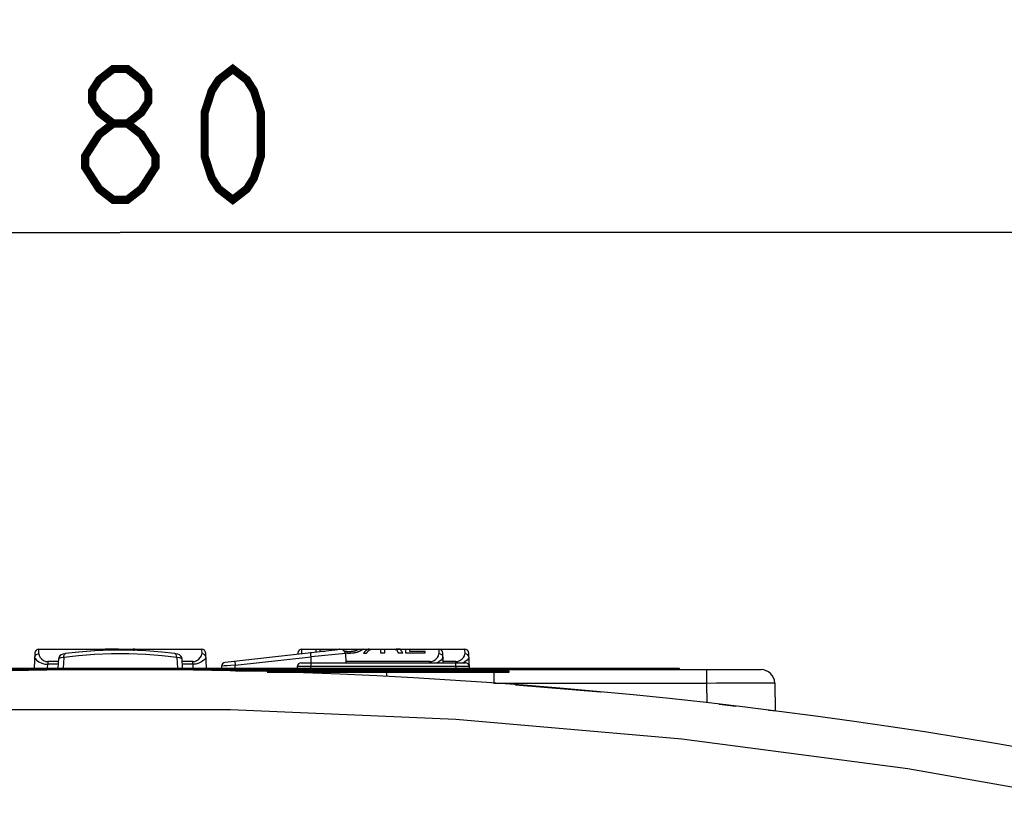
# Model space of a CAD drawing. Extents: x 30 to 410, y 34 to 287.
# Tile 14 of 66: x 73 to 97, y 103 to 122. Entities that reach past the tile are written whole.
import ezdxf

# ---------------------------------------------------------------- set-up
doc = ezdxf.new("R2010")
doc.units = 0
doc.header["$LTSCALE"] = 23.1
doc.layers.get('0').update_dxf_attribs({"linetype": 'CONTINUOUS'})
doc.layers.add('ALL_DIM', color=7, linetype='CONTINUOUS')
doc.layers.add('ALL_FEATURES', color=7, linetype='CONTINUOUS')
doc.dimstyles.get("Standard").update_dxf_attribs({"dimtxt": 2.5, "dimasz": 2.5, "dimexe": 1.25, "dimexo": 0.625, "dimtad": 1, "dimcen": 2.5, "dimazin": 3, "dimtfac": 1, "dimtmove": 0, "dimatfit": 3})

# ---------------------------------------------------------------- blocks, each defined once
blk = doc.blocks.new('_OPEN')
at = {"color": 0, "linetype": 'BYBLOCK'}
for p, q in [((0, 0), (-1, 0.25)), ((-1, -0.25), (0, 0)), ((-1, 0), (0, 0))]:
    blk.add_line(p, q, dxfattribs=at)
blk = doc.blocks.new('*D1')
at = {"layer": 'ALL_DIM', "color": 2, "linetype": 'CONTINUOUS'}
for p, q in [((45.139, 139.731), (45.139, 116.134)), ((105.139, 139.731), (105.139, 116.134)), ((45.139, 117.134), (75.139, 117.134)), ((105.139, 117.134), (75.139, 117.134))]:
    blk.add_line(p, q, dxfattribs=at)
at = {"layer": 'ALL_DIM', "color": 2, "linetype": 'CONTINUOUS', "xscale": 2, "yscale": 2, "zscale": 2, "rotation": 180}
blk.add_blockref('_OPEN', (45.139, 117.134), dxfattribs=at)
at = {"layer": 'ALL_DIM', "color": 2, "linetype": 'CONTINUOUS', "xscale": 2, "yscale": 2, "zscale": 2}
blk.add_blockref('_OPEN', (105.139, 117.134), dxfattribs=at)

msp = doc.modelspace()

# ---------------------------------------------------------------- linework, layer by layer
at = {"color": 9, "linetype": 'CONTINUOUS'}
for p, q in [((73.145, 106.833), (73.15, 106.946)), ((77.128, 106.946), (77.133, 106.833)), ((79.578, 106.833), (79.583, 106.946)), ((82.928, 106.946), (82.933, 106.833)), ((83.561, 106.946), (83.567, 106.833)), ((73.045, 106.749), (73.054, 106.782)), ((73.054, 106.782), (73.075, 106.809)), ((77.224, 106.782), (77.202, 106.809)), ((77.233, 106.749), (77.224, 106.782)), ((77.951, 106.553), (79.806, 106.758)), ((80.645, 106.84), (79.806, 106.758)), ((79.806, 106.612), (79.806, 106.758)), ((83.024, 106.782), (83.002, 106.809)), ((83.033, 106.749), (83.024, 106.782)), ((83.658, 106.782), (83.636, 106.809)), ((83.667, 106.749), (83.658, 106.782)), ((73.363, 106.479), (73.368, 106.575)), ((73.368, 106.641), (73.368, 106.575)), ((73.622, 106.641), (73.368, 106.641)), ((73.619, 106.575), (73.368, 106.575)), ((76.91, 106.641), (76.656, 106.641)), ((76.91, 106.575), (76.659, 106.575)), ((76.91, 106.575), (76.91, 106.641)), ((76.91, 106.575), (76.915, 106.479)), ((77.947, 106.479), (77.951, 106.553)), ((79.797, 106.479), (79.799, 106.518)), ((79.799, 106.612), (79.799, 106.518)), ((83.346, 106.518), (79.799, 106.518)), ((82.71, 106.641), (80.656, 106.641)), ((82.71, 106.612), (82.71, 106.641)), ((83.343, 106.641), (83.039, 106.641)), ((83.343, 106.612), (83.343, 106.641)), ((83.346, 106.518), (83.346, 106.612)), ((83.346, 106.518), (83.348, 106.479)), ((83.562, 106.634), (83.515, 106.612))]:
    msp.add_line(p, q, dxfattribs=at)
at = {"color": 7, "linetype": 'CONTINUOUS'}
for p, q in [((73.15, 106.946), (77.128, 106.946)), ((80.534, 106.934), (77.705, 106.622)), ((79.583, 106.946), (83.561, 106.946)), ((73.05, 106.851), (73.03, 106.479)), ((73.626, 106.706), (73.614, 106.479)), ((73.626, 106.706), (73.626, 106.707)), ((73.645, 106.758), (73.633, 106.739)), ((73.78, 106.832), (73.732, 106.82)), ((73.757, 106.742), (73.742, 106.479)), ((73.781, 106.832), (73.78, 106.832)), ((74.121, 106.876), (73.803, 106.836)), ((73.803, 106.836), (73.803, 106.836)), ((76.475, 106.836), (76.475, 106.836)), ((76.522, 106.826), (76.497, 106.832)), ((76.521, 106.742), (76.536, 106.479)), ((76.584, 106.805), (76.545, 106.821)), ((76.602, 106.792), (76.584, 106.805)), ((76.652, 106.707), (76.652, 106.706)), ((76.664, 106.479), (76.652, 106.706)), ((77.247, 106.479), (77.228, 106.851)), ((79.483, 106.851), (79.482, 106.818)), ((80.645, 106.84), (80.657, 106.612)), ((83.04, 106.612), (83.028, 106.851)), ((83.681, 106.479), (83.661, 106.851)), ((77.616, 106.527), (77.614, 106.479)), ((79.466, 106.518), (79.464, 106.479)), ((79.566, 106.612), (83.579, 106.612))]:
    msp.add_line(p, q, dxfattribs=at)
for points in [[(76.475, 106.836), (76.157, 106.876), (75.765, 106.907), (75.351, 106.923), (74.931, 106.923), (74.517, 106.907), (74.124, 106.876), (73.803, 106.836)], [(76.475, 106.836), (76.154, 106.876), (75.761, 106.907), (75.347, 106.923), (74.927, 106.923), (74.513, 106.907), (74.121, 106.876)], [(80.645, 106.84), (80.635, 106.879), (80.61, 106.911), (80.575, 106.93), (80.534, 106.934)], [(73.734, 106.821), (73.694, 106.805), (73.659, 106.779), (73.633, 106.74), (73.626, 106.707)], [(73.732, 106.82), (73.692, 106.804), (73.676, 106.792)], [(73.803, 106.836), (73.782, 106.832), (73.734, 106.821)], [(76.585, 106.804), (76.546, 106.82), (76.498, 106.832), (76.475, 106.836)], [(76.652, 106.707), (76.645, 106.739), (76.621, 106.778), (76.585, 106.804)], [(76.645, 106.739), (76.645, 106.74), (76.633, 106.758)]]:
    msp.add_lwpolyline(points, dxfattribs=at)
at = {"color": 9, "linetype": 'CONTINUOUS'}
for points in [[(73.045, 106.749), (73.056, 106.714), (73.092, 106.673), (73.149, 106.634), (73.219, 106.602), (73.294, 106.582), (73.368, 106.575)], [(73.075, 106.809), (73.107, 106.827), (73.145, 106.833)], [(73.145, 106.833), (73.154, 106.787), (73.181, 106.741), (73.218, 106.701), (73.265, 106.668), (73.316, 106.648), (73.368, 106.641)], [(73.757, 106.742), (73.687, 106.733), (73.642, 106.72), (73.626, 106.706)], [(73.757, 106.742), (73.76, 106.782), (73.773, 106.814), (73.793, 106.833), (73.803, 106.836)], [(76.521, 106.742), (76.16, 106.785), (75.766, 106.814), (75.35, 106.828), (74.928, 106.828), (74.512, 106.814), (74.118, 106.785), (73.757, 106.742)], [(76.521, 106.742), (76.518, 106.782), (76.505, 106.814), (76.485, 106.833), (76.475, 106.836)], [(76.652, 106.706), (76.636, 106.72), (76.591, 106.733), (76.521, 106.742)], [(76.91, 106.641), (76.961, 106.647), (77.012, 106.668), (77.058, 106.7), (77.097, 106.74), (77.124, 106.786), (77.133, 106.833)], [(77.233, 106.749), (77.222, 106.714), (77.186, 106.673), (77.129, 106.634), (77.059, 106.602), (76.984, 106.582), (76.91, 106.575)], [(77.202, 106.809), (77.171, 106.827), (77.133, 106.833)], [(79.806, 106.758), (79.802, 106.795), (79.798, 106.825), (79.796, 106.845), (79.795, 106.852)], [(82.71, 106.641), (82.761, 106.647), (82.812, 106.668), (82.858, 106.7), (82.897, 106.74), (82.924, 106.786), (82.933, 106.833)], [(83.033, 106.749), (83.022, 106.714), (82.986, 106.673), (82.929, 106.634), (82.882, 106.612)], [(83.002, 106.809), (82.971, 106.827), (82.933, 106.833)], [(83.343, 106.641), (83.394, 106.647), (83.445, 106.668), (83.492, 106.7), (83.53, 106.74), (83.557, 106.786), (83.567, 106.833)], [(83.667, 106.749), (83.656, 106.714), (83.619, 106.673), (83.562, 106.634)], [(83.636, 106.809), (83.604, 106.827), (83.567, 106.833)], [(77.951, 106.553), (77.847, 106.547), (77.754, 106.54), (77.68, 106.534), (77.633, 106.53), (77.616, 106.527)], [(77.94, 106.647), (77.941, 106.64), (77.943, 106.62), (77.947, 106.59), (77.951, 106.553)], [(79.564, 106.52), (79.511, 106.519), (79.477, 106.519), (79.466, 106.518)], [(79.799, 106.518), (79.713, 106.519), (79.633, 106.519), (79.564, 106.52)], [(83.582, 106.52), (83.513, 106.519), (83.432, 106.519), (83.346, 106.518)], [(83.679, 106.518), (83.667, 106.519), (83.634, 106.519), (83.582, 106.52)]]:
    msp.add_lwpolyline(points, dxfattribs=at)
at = {"color": 7, "linetype": 'CONTINUOUS'}
for centre, start, end in [((73.15, 106.846), 90, 177), ((77.128, 106.846), 3, 90), ((79.583, 106.846), 90, 177), ((82.928, 106.846), 3, 90), ((83.561, 106.846), 3, 90), ((77.716, 106.522), 96.3008, 177), ((79.566, 106.512), 89.9984, 177), ((83.579, 106.512), 3, 90.0016)]:
    msp.add_arc(centre, 0.1, start, end, dxfattribs=at)
at = {"layer": 'ALL_DIM', "color": 2, "linetype": 'CONTINUOUS', "const_width": 0.2}
for points in [[(74.967, 119.8), (74.623, 120.067), (74.451, 120.334), (74.451, 120.6), (74.623, 120.867), (74.967, 121.134), (75.311, 121.134), (75.655, 120.867), (75.827, 120.6), (75.827, 120.334), (75.655, 120.067), (75.311, 119.8)], [(77.891, 117.934), (77.547, 118.2), (77.375, 118.467), (77.203, 119), (77.203, 120.067), (77.375, 120.6), (77.547, 120.867), (77.891, 121.134), (78.235, 120.867), (78.407, 120.6), (78.579, 120.067), (78.579, 119), (78.407, 118.467), (78.235, 118.2), (77.891, 117.934)], [(74.967, 117.934), (74.623, 118.2), (74.451, 118.467), (74.279, 118.734), (74.279, 119), (74.451, 119.267), (74.623, 119.534), (74.967, 119.8), (75.311, 119.8), (75.655, 119.534), (75.827, 119.267), (75.999, 119), (75.999, 118.734), (75.827, 118.467), (75.655, 118.2), (75.311, 117.934), (74.967, 117.934)]]:
    msp.add_lwpolyline(points, dxfattribs=at)
at = {"layer": 'ALL_FEATURES', "color": 40, "linetype": 'CONTINUOUS'}
for p, q in [((74.667, 106.946), (74.667, 106.913)), ((75.092, 106.946), (74.772, 106.946)), ((74.772, 106.917), (74.772, 106.941)), ((74.772, 106.941), (75.092, 106.941)), ((75.092, 106.941), (75.092, 106.946)), ((79.924, 106.946), (79.924, 106.867)), ((80.026, 106.892), (80.026, 106.946)), ((80.503, 106.945), (80.503, 106.945)), ((80.967, 106.946), (80.967, 106.945)), ((81.059, 106.931), (81.055, 106.928)), ((81.063, 106.934), (81.059, 106.931)), ((81.077, 106.946), (81.077, 106.945)), ((81.507, 106.946), (81.507, 106.852)), ((81.609, 106.852), (81.609, 106.944)), ((81.609, 106.944), (81.748, 106.944)), ((81.748, 106.944), (81.769, 106.944)), ((81.769, 106.944), (81.79, 106.944)), ((81.79, 106.944), (81.806, 106.943)), ((81.806, 106.943), (81.815, 106.943)), ((81.815, 106.943), (81.823, 106.943)), ((81.823, 106.943), (81.83, 106.943)), ((81.83, 106.943), (81.836, 106.943)), ((81.836, 106.943), (81.841, 106.943)), ((81.841, 106.943), (81.845, 106.942)), ((81.845, 106.942), (81.848, 106.942)), ((81.848, 106.942), (81.851, 106.942)), ((81.851, 106.942), (81.854, 106.942)), ((81.854, 106.942), (81.857, 106.942)), ((81.887, 106.945), (81.929, 106.946)), ((81.906, 106.945), (81.887, 106.945)), ((81.918, 106.945), (81.906, 106.945)), ((81.927, 106.945), (81.918, 106.945)), ((81.935, 106.945), (81.927, 106.945)), ((81.94, 106.945), (81.935, 106.945)), ((81.945, 106.945), (81.94, 106.945)), ((81.95, 106.944), (81.945, 106.945)), ((82.116, 106.946), (82.116, 106.852)), ((82.22, 106.891), (82.22, 106.944)), ((82.22, 106.944), (82.567, 106.944)), ((82.567, 106.944), (82.567, 106.946)), ((79.822, 106.855), (79.795, 106.852)), ((80.153, 106.892), (80.026, 106.892)), ((80.628, 106.892), (80.625, 106.892)), ((80.705, 106.884), (80.701, 106.884)), ((80.71, 106.884), (80.705, 106.884)), ((80.712, 106.843), (80.707, 106.843)), ((80.714, 106.884), (80.71, 106.884)), ((80.717, 106.843), (80.712, 106.843)), ((80.719, 106.884), (80.714, 106.884)), ((80.722, 106.843), (80.717, 106.843)), ((80.723, 106.884), (80.719, 106.884)), ((80.726, 106.843), (80.722, 106.843)), ((80.727, 106.884), (80.723, 106.884)), ((80.738, 106.843), (80.726, 106.843)), ((80.745, 106.843), (80.738, 106.843)), ((80.752, 106.843), (80.745, 106.843)), ((80.759, 106.843), (80.752, 106.843)), ((80.766, 106.844), (80.759, 106.843)), ((80.773, 106.844), (80.766, 106.844)), ((81.091, 106.844), (81.159, 106.844)), ((81.507, 106.852), (81.609, 106.852)), ((81.937, 106.852), (82.048, 106.852)), ((82.036, 106.87), (82.031, 106.878)), ((82.042, 106.861), (82.036, 106.87)), ((82.048, 106.852), (82.042, 106.861)), ((82.116, 106.852), (82.593, 106.852)), ((82.593, 106.891), (82.22, 106.891)), ((82.593, 106.852), (82.593, 106.891))]:
    msp.add_line(p, q, dxfattribs=at)
at = {"layer": 'ALL_FEATURES', "color": 7, "linetype": 'CONTINUOUS'}
for p, q in [((59.467, 106.446), (90.811, 106.446)), ((61.472, 106.479), (88.806, 106.479)), ((88.806, 106.479), (88.806, 106.446)), ((77.96, 106.412), (84.639, 106.412)), ((84.639, 106.379), (78.733, 106.379)), ((84.639, 106.412), (84.639, 106.379)), ((91.145, 106.118), (91.157, 105.437))]:
    msp.add_line(p, q, dxfattribs=at)
at = {"layer": 'ALL_FEATURES', "color": 9, "linetype": 'CONTINUOUS'}
for p, q in [((81.66, 106.412), (81.661, 106.446)), ((84.278, 106.446), (84.278, 106.412)), ((88.472, 106.479), (88.472, 106.446)), ((89.478, 106.446), (89.478, 106.118)), ((81.66, 106.278), (81.66, 106.379)), ((84.278, 106.374), (84.278, 106.118)), ((84.306, 106.412), (84.306, 106.379)), ((84.278, 106.118), (89.478, 106.118)), ((89.478, 106.118), (89.487, 105.637))]:
    msp.add_line(p, q, dxfattribs=at)
at = {"layer": 'ALL_FEATURES', "color": 40, "linetype": 'CONTINUOUS'}
for points in [[(75.386, 106.932), (75.379, 106.931), (75.373, 106.93), (75.367, 106.928), (75.36, 106.927), (75.354, 106.926), (75.348, 106.925), (75.341, 106.923)], [(75.496, 106.945), (75.491, 106.945), (75.485, 106.944), (75.48, 106.944), (75.474, 106.944), (75.468, 106.943), (75.463, 106.943), (75.457, 106.942), (75.451, 106.941), (75.445, 106.941), (75.438, 106.94), (75.432, 106.939), (75.426, 106.938), (75.419, 106.937), (75.413, 106.936), (75.406, 106.935), (75.399, 106.934), (75.392, 106.933), (75.386, 106.932)], [(75.456, 106.919), (75.463, 106.921), (75.47, 106.923), (75.477, 106.924), (75.484, 106.926), (75.492, 106.928), (75.499, 106.929), (75.507, 106.931), (75.514, 106.932), (75.521, 106.933), (75.529, 106.935), (75.537, 106.936), (75.546, 106.938), (75.554, 106.939), (75.562, 106.94), (75.574, 106.941)], [(75.574, 106.941), (75.578, 106.942), (75.581, 106.942), (75.585, 106.943), (75.588, 106.943), (75.591, 106.943), (75.595, 106.944), (75.598, 106.944), (75.601, 106.944), (75.605, 106.944), (75.608, 106.945), (75.611, 106.945), (75.614, 106.945), (75.617, 106.945), (75.62, 106.945)], [(80.394, 106.945), (80.394, 106.945), (80.394, 106.945), (80.394, 106.945), (80.394, 106.945), (80.394, 106.946), (80.394, 106.946), (80.394, 106.946), (80.394, 106.946)], [(80.404, 106.934), (80.403, 106.935), (80.402, 106.936), (80.401, 106.937), (80.4, 106.938), (80.399, 106.939), (80.398, 106.939), (80.397, 106.94), (80.397, 106.941), (80.396, 106.942), (80.396, 106.942), (80.395, 106.943), (80.395, 106.943), (80.394, 106.944), (80.394, 106.944), (80.394, 106.944), (80.394, 106.945), (80.394, 106.945), (80.394, 106.945)], [(80.42, 106.921), (80.418, 106.922), (80.417, 106.923), (80.416, 106.924), (80.415, 106.925), (80.413, 106.926), (80.412, 106.927), (80.411, 106.928), (80.41, 106.928), (80.409, 106.929), (80.408, 106.93), (80.408, 106.931), (80.407, 106.931), (80.406, 106.932), (80.405, 106.933), (80.405, 106.933), (80.404, 106.934)], [(80.503, 106.945), (80.503, 106.945), (80.503, 106.945), (80.503, 106.946), (80.503, 106.946), (80.503, 106.946), (80.503, 106.946), (80.503, 106.946)], [(80.519, 106.932), (80.518, 106.933), (80.516, 106.934), (80.515, 106.935), (80.513, 106.936), (80.512, 106.937), (80.511, 106.938), (80.51, 106.939), (80.509, 106.939), (80.508, 106.94), (80.507, 106.941), (80.506, 106.941), (80.506, 106.942), (80.505, 106.942), (80.505, 106.943), (80.504, 106.943), (80.504, 106.944), (80.503, 106.944), (80.503, 106.944), (80.503, 106.945), (80.503, 106.945), (80.503, 106.945), (80.503, 106.945)], [(80.952, 106.934), (80.951, 106.933), (80.95, 106.932), (80.949, 106.931), (80.948, 106.931), (80.946, 106.93), (80.945, 106.929), (80.943, 106.928), (80.942, 106.927), (80.94, 106.926), (80.938, 106.925), (80.936, 106.924), (80.934, 106.923), (80.932, 106.922), (80.93, 106.92), (80.927, 106.919), (80.925, 106.918), (80.923, 106.917), (80.92, 106.916), (80.917, 106.915), (80.915, 106.914), (80.912, 106.912), (80.909, 106.911), (80.906, 106.91), (80.903, 106.909), (80.9, 106.907)], [(80.956, 106.937), (80.954, 106.935), (80.952, 106.934)], [(80.967, 106.945), (80.967, 106.945), (80.967, 106.945), (80.967, 106.945), (80.966, 106.945), (80.966, 106.944), (80.965, 106.944), (80.965, 106.943), (80.964, 106.943), (80.964, 106.942), (80.963, 106.942), (80.962, 106.941), (80.962, 106.941), (80.961, 106.94), (80.96, 106.939), (80.959, 106.938), (80.957, 106.938), (80.956, 106.937)], [(81.048, 106.923), (81.047, 106.922), (81.045, 106.92), (81.043, 106.919), (81.041, 106.918), (81.039, 106.917), (81.037, 106.915), (81.035, 106.914), (81.032, 106.913), (81.03, 106.911), (81.028, 106.91), (81.025, 106.909), (81.022, 106.907), (81.02, 106.906), (81.017, 106.904), (81.014, 106.903), (81.011, 106.901), (81.008, 106.9), (81.005, 106.898), (81.002, 106.897), (80.999, 106.895), (80.995, 106.893), (80.992, 106.892), (80.988, 106.89), (80.985, 106.889)], [(81.055, 106.928), (81.051, 106.925), (81.048, 106.923)], [(81.077, 106.945), (81.077, 106.945), (81.077, 106.945), (81.076, 106.945), (81.076, 106.944), (81.076, 106.944), (81.075, 106.944), (81.075, 106.943), (81.074, 106.942), (81.073, 106.942), (81.072, 106.941), (81.071, 106.94), (81.07, 106.939), (81.069, 106.938), (81.068, 106.937), (81.066, 106.936), (81.065, 106.935), (81.063, 106.934)], [(81.223, 106.946), (81.217, 106.945), (81.211, 106.945), (81.206, 106.944), (81.2, 106.943), (81.195, 106.941), (81.189, 106.939), (81.184, 106.937), (81.178, 106.935), (81.173, 106.932), (81.167, 106.928), (81.162, 106.925), (81.156, 106.921), (81.151, 106.916), (81.146, 106.912), (81.141, 106.908), (81.136, 106.903), (81.131, 106.898), (81.126, 106.892), (81.121, 106.886), (81.116, 106.88), (81.111, 106.874), (81.106, 106.867), (81.101, 106.859), (81.096, 106.852), (81.091, 106.844)], [(81.159, 106.844), (81.164, 106.852), (81.169, 106.859), (81.174, 106.867), (81.179, 106.874), (81.184, 106.88), (81.189, 106.886), (81.194, 106.892), (81.199, 106.898), (81.204, 106.903), (81.209, 106.908), (81.214, 106.912), (81.219, 106.916), (81.224, 106.921), (81.23, 106.925), (81.235, 106.928), (81.241, 106.932), (81.246, 106.935), (81.252, 106.937), (81.257, 106.939), (81.263, 106.941), (81.268, 106.943), (81.274, 106.944), (81.279, 106.945), (81.285, 106.945), (81.29, 106.946)], [(81.857, 106.942), (81.86, 106.942), (81.862, 106.941), (81.863, 106.941), (81.864, 106.941), (81.866, 106.941), (81.867, 106.941), (81.868, 106.941), (81.87, 106.941), (81.871, 106.94), (81.872, 106.94), (81.873, 106.94), (81.874, 106.94), (81.875, 106.94), (81.877, 106.94), (81.878, 106.939), (81.879, 106.939), (81.88, 106.939), (81.88, 106.939), (81.881, 106.939), (81.882, 106.938), (81.883, 106.938), (81.884, 106.938), (81.884, 106.938), (81.885, 106.938), (81.886, 106.937)], [(81.886, 106.937), (81.887, 106.937), (81.888, 106.936), (81.89, 106.936), (81.891, 106.935), (81.892, 106.935), (81.893, 106.934), (81.894, 106.934), (81.895, 106.933), (81.896, 106.932), (81.897, 106.932), (81.898, 106.931), (81.898, 106.93), (81.899, 106.93), (81.9, 106.929), (81.9, 106.928), (81.901, 106.927), (81.901, 106.926), (81.902, 106.926), (81.902, 106.925), (81.902, 106.924), (81.903, 106.923)], [(81.903, 106.923), (81.903, 106.921), (81.904, 106.92), (81.905, 106.918), (81.906, 106.916), (81.907, 106.914), (81.908, 106.912), (81.909, 106.91), (81.91, 106.908), (81.911, 106.905), (81.912, 106.903), (81.913, 106.901), (81.914, 106.898), (81.915, 106.896), (81.916, 106.893), (81.917, 106.891)], [(81.969, 106.943), (81.967, 106.944), (81.964, 106.944), (81.962, 106.944), (81.96, 106.944), (81.958, 106.944), (81.955, 106.944), (81.95, 106.944)], [(81.987, 106.94), (81.987, 106.941), (81.986, 106.941), (81.985, 106.941), (81.985, 106.941), (81.984, 106.941), (81.983, 106.941), (81.982, 106.942), (81.981, 106.942), (81.981, 106.942), (81.98, 106.942), (81.979, 106.942), (81.978, 106.942), (81.977, 106.942), (81.976, 106.943), (81.975, 106.943), (81.974, 106.943), (81.973, 106.943), (81.972, 106.943), (81.971, 106.943), (81.97, 106.943), (81.969, 106.943)], [(82.001, 106.931), (82.001, 106.932), (82, 106.932), (82, 106.933), (81.999, 106.933), (81.999, 106.934), (81.998, 106.935), (81.998, 106.935), (81.997, 106.936), (81.996, 106.936), (81.995, 106.937), (81.994, 106.937), (81.994, 106.938), (81.993, 106.938), (81.992, 106.939), (81.991, 106.939), (81.99, 106.94), (81.988, 106.94), (81.987, 106.94)], [(82.031, 106.878), (82.026, 106.885), (82.024, 106.889), (82.022, 106.892), (82.02, 106.896), (82.018, 106.899), (82.016, 106.902), (82.014, 106.905), (82.012, 106.908), (82.011, 106.911), (82.009, 106.914), (82.008, 106.916), (82.007, 106.919), (82.005, 106.921), (82.004, 106.923), (82.003, 106.925), (82.002, 106.927), (82.002, 106.929), (82.001, 106.931)], [(80.701, 106.884), (80.698, 106.884), (80.695, 106.884), (80.691, 106.885), (80.688, 106.885), (80.685, 106.885), (80.682, 106.885), (80.679, 106.885), (80.676, 106.886), (80.673, 106.886), (80.67, 106.886), (80.667, 106.886), (80.663, 106.887), (80.66, 106.887), (80.657, 106.887), (80.654, 106.888), (80.651, 106.888), (80.648, 106.888), (80.645, 106.889), (80.642, 106.889), (80.64, 106.89), (80.637, 106.89), (80.634, 106.891), (80.631, 106.891), (80.628, 106.892)], [(80.707, 106.843), (80.701, 106.843), (80.698, 106.843), (80.694, 106.844), (80.69, 106.844), (80.687, 106.844), (80.683, 106.844), (80.679, 106.844), (80.675, 106.845), (80.672, 106.845), (80.668, 106.845), (80.663, 106.845), (80.659, 106.846), (80.655, 106.846), (80.651, 106.847), (80.647, 106.847), (80.643, 106.847)], [(80.738, 106.883), (80.73, 106.884), (80.727, 106.884)], [(80.848, 106.893), (80.845, 106.893), (80.841, 106.892), (80.837, 106.891), (80.834, 106.891), (80.83, 106.89), (80.826, 106.89), (80.823, 106.889), (80.819, 106.889), (80.815, 106.888), (80.812, 106.888), (80.808, 106.887), (80.804, 106.887), (80.8, 106.887), (80.796, 106.886), (80.793, 106.886), (80.789, 106.886), (80.785, 106.885), (80.781, 106.885), (80.777, 106.885), (80.773, 106.884), (80.769, 106.884), (80.765, 106.884), (80.761, 106.884), (80.758, 106.884), (80.754, 106.884), (80.75, 106.884), (80.746, 106.884), (80.742, 106.884), (80.738, 106.883)], [(80.985, 106.889), (80.98, 106.887), (80.976, 106.885), (80.971, 106.883), (80.966, 106.881), (80.961, 106.879), (80.956, 106.877), (80.951, 106.875), (80.945, 106.874), (80.94, 106.872), (80.934, 106.87), (80.929, 106.869), (80.923, 106.867), (80.917, 106.865), (80.912, 106.864), (80.906, 106.862), (80.9, 106.861), (80.894, 106.859), (80.888, 106.858), (80.882, 106.857), (80.875, 106.855), (80.869, 106.854), (80.863, 106.853), (80.857, 106.852), (80.85, 106.851), (80.844, 106.85), (80.838, 106.849), (80.831, 106.848), (80.825, 106.848), (80.818, 106.847), (80.812, 106.846), (80.805, 106.846), (80.799, 106.845), (80.793, 106.845), (80.786, 106.844), (80.78, 106.844), (80.773, 106.844)], [(80.9, 106.907), (80.898, 106.907), (80.896, 106.906), (80.894, 106.905), (80.892, 106.905), (80.89, 106.904), (80.888, 106.904), (80.886, 106.903), (80.884, 106.902), (80.882, 106.902), (80.88, 106.901), (80.878, 106.9), (80.876, 106.9), (80.874, 106.899), (80.872, 106.899), (80.869, 106.898), (80.867, 106.898), (80.865, 106.897), (80.862, 106.896), (80.86, 106.896), (80.858, 106.895), (80.855, 106.895), (80.853, 106.894), (80.85, 106.894), (80.848, 106.893)], [(81.917, 106.891), (81.918, 106.889), (81.919, 106.886), (81.92, 106.884), (81.921, 106.882), (81.922, 106.879), (81.923, 106.877), (81.925, 106.874), (81.926, 106.872), (81.927, 106.869), (81.929, 106.866), (81.93, 106.864), (81.932, 106.861), (81.933, 106.858), (81.935, 106.855), (81.937, 106.852)]]:
    msp.add_lwpolyline(points, dxfattribs=at)
at = {"layer": 'ALL_FEATURES', "color": 9, "linetype": 'CONTINUOUS'}
for points in [[(84.805, 106.075), (86.884, 105.904), (86.897, 105.903)], [(89.478, 106.118), (89.718, 106.119), (89.946, 106.119), (90.165, 106.12), (90.37, 106.12), (90.558, 106.12), (90.725, 106.12), (90.868, 106.12), (90.982, 106.12), (91.07, 106.12), (91.126, 106.119), (91.145, 106.118)], [(89.782, 105.603), (89.922, 105.587), (90.13, 105.563), (90.194, 105.555)], [(50.377, 103.054), (55.839, 104.019), (61.309, 104.741), (66.806, 105.224), (72.319, 105.467), (77.837, 105.469), (83.349, 105.232), (88.875, 104.751), (94.4, 104.025), (99.901, 103.054)], [(90.996, 105.457), (91.03, 105.454), (91.1, 105.445), (91.129, 105.44)]]:
    msp.add_lwpolyline(points, dxfattribs=at)
at = {"layer": 'ALL_FEATURES', "color": 7, "linetype": 'CONTINUOUS'}
for centre, radius, start, end in [((75.139, -21.221), 127.667, 77.09161, 102.90839), ((90.811, 106.112), 0.333, 1, 90)]:
    msp.add_arc(centre, radius, start, end, dxfattribs=at)

# ---------------------------------------------------------------- dimensions: what is measured, and where the dimension line sits
at = {"layer": 'ALL_DIM', "color": 2, "linetype": 'CONTINUOUS'}
dim = msp.add_linear_dim(base=(105.139, 117.134), p1=(45.139, 140.731), p2=(105.139, 140.731), dimstyle='Standard', dxfattribs=at)
dim.commit()
dim.dimension.update_dxf_attribs({"geometry": '*D1', "text_midpoint": (71.011, 117.134), "dimtype": 128})

doc.saveas('drawing.dxf')
